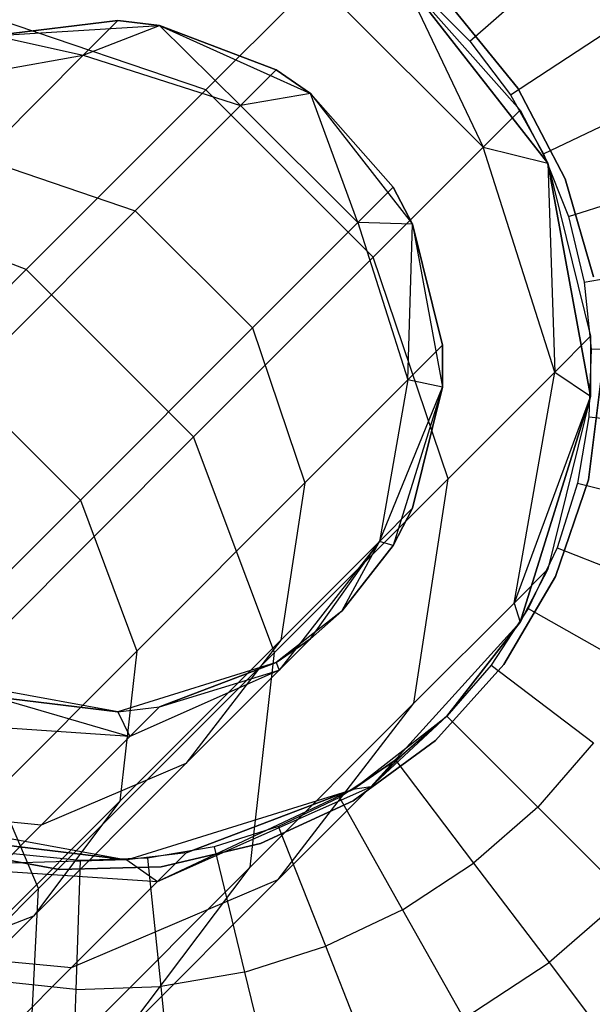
# Model space of a CAD drawing. Extents: x -28.1 to 0, y 0 to 28.1.
# Tile 209 of 215: x -4.501 to -4.273, y 23.425 to 23.817. Entities that reach past the tile are written whole.
import ezdxf

# ---------------------------------------------------------------- set-up
doc = ezdxf.new("R2010")
doc.units = 0
doc.header["$MEASUREMENT"] = 0
doc.layers.get('0').update_dxf_attribs({"color": 13, "linetype": 'CONTINUOUS'})

# ---------------------------------------------------------------- blocks, each defined once
blk = doc.blocks.new('ORTO_VIII_Z_ZAROWKA_OKAPO0')
at = {"color": 0}
for p, q in [((24.08853, 24.06953, 12.27765), (24.12717, 24.10323, 12.27316)), ((24.08853, 24.06953, 12.27765), (24.12717, 24.10323, 12.27316)), ((23.98348, 24.0501, 1.6684), (24.02726, 24.09388, 1.89944)), ((23.98348, 24.0501, 1.6684), (24.02726, 24.09388, 1.89944)), ((24.09388, 24.02726, 1.89944), (24.02726, 24.09388, 1.89944)), ((24.09388, 24.02726, 1.89944), (24.02726, 24.09388, 1.89944)), ((24.11967, 24.02095, 7.64954), (24.06156, 24.09512, 7.64954)), ((24.06156, 24.09512, 2.13773), (24.09388, 24.02726, 1.89944)), ((24.06156, 24.09512, 2.13773), (24.09388, 24.02726, 1.89944)), ((24.06156, 24.09512, 2.13773), (24.10862, 24.042, 2.13773)), ((24.06156, 24.09512, 7.64954), (24.10862, 24.042, 2.13773)), ((24.06156, 24.09512, 2.13773), (24.10862, 24.042, 2.13773)), ((24.06156, 24.09512, 7.64954), (24.10862, 24.042, 2.13773)), ((24.06156, 24.09512, 7.64954), (24.11967, 24.02095, 2.13773)), ((24.06156, 24.09512, 7.64954), (24.11967, 24.02095, 2.13773)), ((24.11967, 24.02095, 7.64954), (24.06156, 24.09512, 7.64954)), ((24.06953, 24.08853, 12.27765), (24.08853, 24.06953, 12.27765)), ((24.06953, 24.08853, 12.27765), (24.08853, 24.06953, 12.27765)), ((23.98348, 24.0501, 1.6684), (23.8954, 24.08, 1.68337)), ((23.98348, 24.0501, 1.6684), (23.8954, 24.08, 1.68337)), ((24.08205, 24.08223, 3.47238), (24.10774, 24.05076, 3.47238)), ((24.10774, 24.05076, 3.43301), (24.08205, 24.08223, 3.43301)), ((24.10774, 24.05076, 3.43301), (24.08205, 24.08223, 3.43301)), ((24.08205, 24.08223, 3.47238), (24.10774, 24.05076, 3.47238)), ((23.94848, 24.0777, 2.13773), (23.89916, 24.07172, 2.13773)), ((23.89916, 24.07172, 7.64954), (23.94848, 24.0777, 2.13773)), ((23.94848, 24.0777, 2.13773), (23.89916, 24.07172, 2.13773)), ((23.89916, 24.07172, 7.64954), (23.94848, 24.0777, 2.13773)), ((23.94848, 24.0777, 2.13773), (23.93468, 24.06391, 1.91472)), ((23.94848, 24.0777, 2.13773), (23.93468, 24.06391, 1.91472)), ((23.965, 24.0757, 2.13773), (23.94848, 24.0777, 2.13773)), ((23.94848, 24.0777, 2.13773), (23.965, 24.0757, 7.64954)), ((23.94848, 24.0777, 2.13773), (23.965, 24.0757, 7.64954)), ((23.965, 24.0757, 2.13773), (23.94848, 24.0777, 2.13773)), ((24.10476, 24.04812, 12.27765), (24.14764, 24.07624, 12.27316)), ((24.10476, 24.04812, 12.27765), (24.14764, 24.07624, 12.27316)), ((23.89916, 24.07172, 7.64954), (23.965, 24.0757, 7.64954)), ((23.89916, 24.07172, 7.64954), (23.965, 24.0757, 7.64954)), ((23.93468, 24.06391, 1.91472), (23.965, 24.0757, 2.13773)), ((23.93468, 24.06391, 1.91472), (23.965, 24.0757, 2.13773)), ((23.965, 24.0757, 7.64954), (24.02514, 24.04863, 7.64954)), ((24.01145, 24.05808, 2.13773), (23.965, 24.0757, 2.13773)), ((23.965, 24.0757, 2.13773), (23.99732, 24.04396, 1.9094)), ((23.965, 24.0757, 2.13773), (23.99732, 24.04396, 1.9094)), ((23.965, 24.0757, 7.64954), (24.01145, 24.05808, 2.13773)), ((23.965, 24.0757, 7.64954), (24.02514, 24.04863, 7.64954)), ((23.965, 24.0757, 2.13773), (23.965, 24.0757, 7.64954)), ((23.965, 24.0757, 2.13773), (23.965, 24.0757, 7.64954)), ((24.01145, 24.05808, 2.13773), (23.965, 24.0757, 2.13773)), ((23.965, 24.0757, 7.64954), (24.01145, 24.05808, 2.13773)), ((23.89916, 24.07172, 2.13773), (23.93468, 24.06391, 1.91472)), ((23.89916, 24.07172, 2.13773), (23.93468, 24.06391, 1.91472)), ((24.08853, 24.06953, 12.27765), (24.10476, 24.04812, 12.27765)), ((24.08853, 24.06953, 12.27765), (24.10476, 24.04812, 12.27765)), ((23.87039, 24.0526, 1.92415), (23.93468, 24.06391, 1.91472)), ((23.87039, 24.0526, 1.92415), (23.93468, 24.06391, 1.91472)), ((23.93468, 24.06391, 1.91472), (23.89371, 24.02294, 1.69849)), ((23.93468, 24.06391, 1.91472), (23.89371, 24.02294, 1.69849)), ((23.93468, 24.06391, 1.91472), (23.99732, 24.04396, 1.9094)), ((23.93468, 24.06391, 1.91472), (23.99732, 24.04396, 1.9094)), ((24.01145, 24.05808, 2.13773), (23.99732, 24.04396, 1.9094)), ((24.01145, 24.05808, 2.13773), (23.99732, 24.04396, 1.9094)), ((24.02514, 24.04863, 2.13773), (24.01145, 24.05808, 2.13773)), ((24.01145, 24.05808, 2.13773), (24.02514, 24.04863, 7.64954)), ((24.01145, 24.05808, 2.13773), (24.02514, 24.04863, 7.64954)), ((24.02514, 24.04863, 2.13773), (24.01145, 24.05808, 2.13773)), ((23.912, 23.97862, 1.45161), (23.98348, 24.0501, 1.6684)), ((23.912, 23.97862, 1.45161), (23.98348, 24.0501, 1.6684)), ((24.0501, 23.98348, 1.6684), (23.98348, 24.0501, 1.6684)), ((24.0501, 23.98348, 1.6684), (23.98348, 24.0501, 1.6684)), ((24.02514, 24.04863, 2.13773), (23.99732, 24.04396, 1.9094)), ((24.02514, 24.04863, 2.13773), (23.99732, 24.04396, 1.9094)), ((24.02514, 24.04863, 7.64954), (24.06581, 23.99671, 7.64954)), ((24.04396, 23.99732, 1.9094), (24.02514, 24.04863, 2.13773)), ((24.05808, 24.01145, 2.13773), (24.02514, 24.04863, 2.13773)), ((24.04396, 23.99732, 1.9094), (24.02514, 24.04863, 2.13773)), ((24.02514, 24.04863, 7.64954), (24.05808, 24.01145, 2.13773)), ((24.02514, 24.04863, 7.64954), (24.06581, 23.99671, 7.64954)), ((24.02514, 24.04863, 2.13773), (24.02514, 24.04863, 7.64954)), ((24.02514, 24.04863, 2.13773), (24.02514, 24.04863, 7.64954)), ((24.05808, 24.01145, 2.13773), (24.02514, 24.04863, 2.13773)), ((24.02514, 24.04863, 7.64954), (24.05808, 24.01145, 2.13773)), ((24.10774, 24.05076, 3.47238), (24.12657, 24.01476, 3.47238)), ((24.12657, 24.01476, 3.43301), (24.10774, 24.05076, 3.43301)), ((24.10774, 24.05076, 3.43301), (24.10774, 24.05076, 3.47238)), ((24.10774, 24.05076, 3.43301), (24.10774, 24.05076, 3.47238)), ((24.12657, 24.01476, 3.43301), (24.10774, 24.05076, 3.43301)), ((24.10774, 24.05076, 3.47238), (24.12657, 24.01476, 3.47238)), ((24.10476, 24.04812, 12.27765), (24.11793, 24.0247, 12.27765)), ((24.10476, 24.04812, 12.27765), (24.11793, 24.0247, 12.27765)), ((24.11793, 24.0247, 12.27765), (24.16423, 24.04672, 12.27316)), ((24.11793, 24.0247, 12.27765), (24.16423, 24.04672, 12.27316)), ((23.95537, 24.00201, 1.68801), (23.99732, 24.04396, 1.9094)), ((23.95537, 24.00201, 1.68801), (23.99732, 24.04396, 1.9094)), ((23.99732, 24.04396, 1.9094), (24.04396, 23.99732, 1.9094)), ((23.99732, 24.04396, 1.9094), (24.04396, 23.99732, 1.9094)), ((24.10862, 24.042, 2.13773), (24.09388, 24.02726, 1.89944)), ((24.10862, 24.042, 2.13773), (24.09388, 24.02726, 1.89944)), ((24.10862, 24.042, 2.13773), (24.11967, 24.02095, 2.13773)), ((24.10862, 24.042, 2.13773), (24.11967, 24.02095, 2.13773)), ((24.0501, 23.98348, 1.6684), (24.09388, 24.02726, 1.89944)), ((24.0501, 23.98348, 1.6684), (24.09388, 24.02726, 1.89944)), ((24.09388, 24.02726, 1.89944), (24.11967, 24.02095, 2.13773)), ((24.12238, 23.93777, 1.90705), (24.09388, 24.02726, 1.89944)), ((24.09388, 24.02726, 1.89944), (24.11967, 24.02095, 2.13773)), ((24.12238, 23.93777, 1.90705), (24.09388, 24.02726, 1.89944)), ((23.89371, 24.02294, 1.69849), (23.95537, 24.00201, 1.68801)), ((23.89371, 24.02294, 1.69849), (23.95537, 24.00201, 1.68801)), ((24.11793, 24.0247, 12.27765), (24.12779, 23.99971, 12.27765)), ((24.11793, 24.0247, 12.27765), (24.12779, 23.99971, 12.27765)), ((24.13665, 23.92827, 7.64954), (24.11967, 24.02095, 7.64954)), ((24.11967, 24.02095, 2.13773), (24.12238, 23.93777, 1.90705)), ((24.11967, 24.02095, 2.13773), (24.12238, 23.93777, 1.90705)), ((24.11967, 24.02095, 2.13773), (24.13665, 23.95205, 2.13773)), ((24.11967, 24.02095, 7.64954), (24.11967, 24.02095, 2.13773)), ((24.11967, 24.02095, 7.64954), (24.11967, 24.02095, 2.13773)), ((24.11967, 24.02095, 7.64954), (24.13665, 23.95205, 2.13773)), ((24.11967, 24.02095, 2.13773), (24.13665, 23.95205, 2.13773)), ((24.11967, 24.02095, 7.64954), (24.13665, 23.95205, 2.13773)), ((24.11967, 24.02095, 7.64954), (24.13665, 23.92827, 2.13773)), ((24.11967, 24.02095, 7.64954), (24.13665, 23.92827, 2.13773)), ((24.13665, 23.92827, 7.64954), (24.11967, 24.02095, 7.64954)), ((24.12657, 24.01476, 3.47238), (24.13778, 23.97571, 3.47238)), ((24.13778, 23.97571, 3.43301), (24.12657, 24.01476, 3.43301)), ((24.12657, 24.01476, 3.43301), (24.12657, 24.01476, 3.47238)), ((24.12657, 24.01476, 3.43301), (24.12657, 24.01476, 3.47238)), ((24.13778, 23.97571, 3.43301), (24.12657, 24.01476, 3.43301)), ((24.12657, 24.01476, 3.47238), (24.13778, 23.97571, 3.47238)), ((24.12779, 23.99971, 12.27765), (24.17666, 24.01522, 12.27316)), ((24.12779, 23.99971, 12.27765), (24.17666, 24.01522, 12.27316)), ((23.912, 23.97862, 1.45161), (23.8262, 24.0108, 1.47351)), ((23.912, 23.97862, 1.45161), (23.8262, 24.0108, 1.47351)), ((24.05808, 24.01145, 2.13773), (24.04396, 23.99732, 1.9094)), ((24.05808, 24.01145, 2.13773), (24.04396, 23.99732, 1.9094)), ((24.06581, 23.99671, 2.13773), (24.05808, 24.01145, 2.13773)), ((24.05808, 24.01145, 2.13773), (24.06581, 23.99671, 7.64954)), ((24.05808, 24.01145, 2.13773), (24.06581, 23.99671, 7.64954)), ((24.06581, 23.99671, 2.13773), (24.05808, 24.01145, 2.13773)), ((23.95537, 24.00201, 1.68801), (23.88688, 23.93352, 1.48028)), ((23.95537, 24.00201, 1.68801), (23.88688, 23.93352, 1.48028)), ((23.95537, 24.00201, 1.68801), (24.00201, 23.95537, 1.68801)), ((23.95537, 24.00201, 1.68801), (24.00201, 23.95537, 1.68801)), ((24.12779, 23.99971, 12.27765), (24.13415, 23.9736, 12.27765)), ((24.12779, 23.99971, 12.27765), (24.13415, 23.9736, 12.27765)), ((24.04396, 23.99732, 1.9094), (24.00201, 23.95537, 1.68801)), ((24.04396, 23.99732, 1.9094), (24.00201, 23.95537, 1.68801)), ((24.06581, 23.99671, 2.13773), (24.04396, 23.99732, 1.9094)), ((24.04396, 23.99732, 1.9094), (24.06391, 23.93468, 1.91472)), ((24.06581, 23.99671, 2.13773), (24.04396, 23.99732, 1.9094)), ((24.04396, 23.99732, 1.9094), (24.06391, 23.93468, 1.91472)), ((24.06391, 23.93468, 1.91472), (24.06581, 23.99671, 2.13773)), ((24.06391, 23.93468, 1.91472), (24.06581, 23.99671, 2.13773)), ((24.06581, 23.99671, 7.64954), (24.0777, 23.93184, 7.64954)), ((24.0777, 23.94848, 2.13773), (24.06581, 23.99671, 2.13773)), ((24.06581, 23.99671, 7.64954), (24.0777, 23.94848, 2.13773)), ((24.06581, 23.99671, 7.64954), (24.0777, 23.93184, 7.64954)), ((24.06581, 23.99671, 2.13773), (24.06581, 23.99671, 7.64954)), ((24.06581, 23.99671, 2.13773), (24.06581, 23.99671, 7.64954)), ((24.0777, 23.94848, 2.13773), (24.06581, 23.99671, 2.13773)), ((24.06581, 23.99671, 7.64954), (24.0777, 23.94848, 2.13773)), ((23.97862, 23.912, 1.45161), (24.0501, 23.98348, 1.6684)), ((23.97862, 23.912, 1.45161), (24.0501, 23.98348, 1.6684)), ((24.08, 23.8954, 1.68337), (24.0501, 23.98348, 1.6684)), ((24.08, 23.8954, 1.68337), (24.0501, 23.98348, 1.6684)), ((24.13415, 23.9736, 12.27765), (24.18468, 23.98232, 12.27316)), ((24.13415, 23.9736, 12.27765), (24.18468, 23.98232, 12.27316)), ((23.81499, 23.88161, 1.25568), (23.912, 23.97862, 1.45161)), ((23.81499, 23.88161, 1.25568), (23.912, 23.97862, 1.45161)), ((23.97862, 23.912, 1.45161), (23.912, 23.97862, 1.45161)), ((23.97862, 23.912, 1.45161), (23.912, 23.97862, 1.45161)), ((24.13415, 23.9736, 12.27765), (24.1369, 23.94688, 12.27765)), ((24.13415, 23.9736, 12.27765), (24.1369, 23.94688, 12.27765)), ((23.93352, 23.88688, 1.48028), (24.00201, 23.95537, 1.68801)), ((23.93352, 23.88688, 1.48028), (24.00201, 23.95537, 1.68801)), ((24.00201, 23.95537, 1.68801), (24.02294, 23.89371, 1.69849)), ((24.00201, 23.95537, 1.68801), (24.02294, 23.89371, 1.69849)), ((24.13665, 23.95205, 2.13773), (24.12238, 23.93777, 1.90705)), ((24.13665, 23.95205, 2.13773), (24.12238, 23.93777, 1.90705)), ((24.13665, 23.95205, 2.13773), (24.13665, 23.92827, 2.13773)), ((24.13665, 23.95205, 2.13773), (24.13665, 23.92827, 2.13773)), ((24.0777, 23.94848, 2.13773), (24.06391, 23.93468, 1.91472)), ((24.0777, 23.94848, 2.13773), (24.06391, 23.93468, 1.91472)), ((24.0777, 23.93184, 2.13773), (24.0777, 23.94848, 2.13773)), ((24.0777, 23.94848, 2.13773), (24.0777, 23.93184, 7.64954)), ((24.0777, 23.94848, 2.13773), (24.0777, 23.93184, 7.64954)), ((24.0777, 23.93184, 2.13773), (24.0777, 23.94848, 2.13773)), ((24.1369, 23.94688, 12.27765), (24.13598, 23.92003, 12.27765)), ((24.1369, 23.94688, 12.27765), (24.13598, 23.92003, 12.27765)), ((24.1369, 23.94688, 12.27765), (24.18814, 23.94863, 12.27316)), ((24.1369, 23.94688, 12.27765), (24.18814, 23.94863, 12.27316)), ((24.08, 23.8954, 1.68337), (24.12238, 23.93777, 1.90705)), ((24.08, 23.8954, 1.68337), (24.12238, 23.93777, 1.90705)), ((24.10623, 23.84593, 1.92051), (24.12238, 23.93777, 1.90705)), ((24.10623, 23.84593, 1.92051), (24.12238, 23.93777, 1.90705)), ((24.12238, 23.93777, 1.90705), (24.13665, 23.92827, 2.13773)), ((24.12238, 23.93777, 1.90705), (24.13665, 23.92827, 2.13773)), ((24.14088, 23.9352, 3.47238), (24.13578, 23.89489, 3.47238)), ((24.13578, 23.89489, 3.43301), (24.14088, 23.9352, 3.43301)), ((24.13578, 23.89489, 3.43301), (24.14088, 23.9352, 3.43301)), ((24.14088, 23.9352, 3.47238), (24.13578, 23.89489, 3.47238)), ((23.88688, 23.93352, 1.48028), (23.93352, 23.88688, 1.48028)), ((23.88688, 23.93352, 1.48028), (23.93352, 23.88688, 1.48028)), ((24.06391, 23.93468, 1.91472), (24.02294, 23.89371, 1.69849)), ((24.06391, 23.93468, 1.91472), (24.02294, 23.89371, 1.69849)), ((24.06391, 23.93468, 1.91472), (24.0526, 23.87039, 1.92415)), ((24.06391, 23.93468, 1.91472), (24.0526, 23.87039, 1.92415)), ((24.0526, 23.87039, 1.92415), (24.0777, 23.93184, 2.13773)), ((24.0526, 23.87039, 1.92415), (24.0777, 23.93184, 2.13773)), ((24.0777, 23.93184, 7.64954), (24.05808, 23.86887, 7.64954)), ((24.0777, 23.93184, 7.64954), (24.05808, 23.86887, 7.64954)), ((24.0777, 23.93184, 2.13773), (24.06391, 23.93468, 1.91472)), ((24.0777, 23.93184, 2.13773), (24.06391, 23.93468, 1.91472)), ((24.06581, 23.88361, 2.13773), (24.0777, 23.93184, 2.13773)), ((24.0777, 23.93184, 7.64954), (24.06581, 23.88361, 2.13773)), ((24.06581, 23.88361, 2.13773), (24.0777, 23.93184, 2.13773)), ((24.0777, 23.93184, 7.64954), (24.06581, 23.88361, 2.13773)), ((24.0777, 23.93184, 2.13773), (24.0777, 23.93184, 7.64954)), ((24.0777, 23.93184, 2.13773), (24.0777, 23.93184, 7.64954)), ((24.13665, 23.92827, 2.13773), (24.10623, 23.84593, 1.92051)), ((24.13665, 23.92827, 2.13773), (24.10623, 23.84593, 1.92051)), ((24.10862, 23.83832, 7.64954), (24.13665, 23.92827, 7.64954)), ((24.13665, 23.92827, 7.64954), (24.10862, 23.83832, 2.13773)), ((24.13665, 23.92827, 7.64954), (24.10862, 23.83832, 2.13773)), ((24.10862, 23.83832, 7.64954), (24.13665, 23.92827, 7.64954)), ((24.13665, 23.92827, 2.13773), (24.11967, 23.85937, 2.13773)), ((24.13665, 23.92827, 7.64954), (24.11967, 23.85937, 2.13773)), ((24.13665, 23.92827, 2.13773), (24.11967, 23.85937, 2.13773)), ((24.13665, 23.92827, 7.64954), (24.11967, 23.85937, 2.13773)), ((24.13665, 23.92827, 7.64954), (24.13665, 23.92827, 2.13773)), ((24.13665, 23.92827, 7.64954), (24.13665, 23.92827, 2.13773)), ((24.13598, 23.92003, 12.27765), (24.13141, 23.89355, 12.27765)), ((24.13598, 23.92003, 12.27765), (24.13141, 23.89355, 12.27765)), ((24.13598, 23.92003, 12.27765), (24.18698, 23.91479, 12.27316)), ((24.13598, 23.92003, 12.27765), (24.18698, 23.91479, 12.27316)), ((23.88161, 23.81499, 1.25568), (23.97862, 23.912, 1.45161)), ((23.88161, 23.81499, 1.25568), (23.97862, 23.912, 1.45161)), ((24.0108, 23.8262, 1.47351), (23.97862, 23.912, 1.45161)), ((24.0108, 23.8262, 1.47351), (23.97862, 23.912, 1.45161)), ((24.02294, 23.89371, 1.69849), (23.95604, 23.82682, 1.49561)), ((24.02294, 23.89371, 1.69849), (23.95604, 23.82682, 1.49561)), ((24.0108, 23.8262, 1.47351), (24.08, 23.8954, 1.68337)), ((24.0108, 23.8262, 1.47351), (24.08, 23.8954, 1.68337)), ((24.02294, 23.89371, 1.69849), (24.01336, 23.83116, 1.71706)), ((24.02294, 23.89371, 1.69849), (24.01336, 23.83116, 1.71706)), ((24.06632, 23.80602, 1.70989), (24.08, 23.8954, 1.68337)), ((24.06632, 23.80602, 1.70989), (24.08, 23.8954, 1.68337)), ((24.13578, 23.89489, 3.47238), (24.12266, 23.85644, 3.47238)), ((24.12266, 23.85644, 3.43301), (24.13578, 23.89489, 3.43301)), ((24.12266, 23.85644, 3.43301), (24.13578, 23.89489, 3.43301)), ((24.13578, 23.89489, 3.47238), (24.12266, 23.85644, 3.47238)), ((24.13141, 23.89355, 12.27765), (24.12329, 23.86794, 12.27765)), ((24.13141, 23.89355, 12.27765), (24.12329, 23.86794, 12.27765)), ((24.13141, 23.89355, 12.27765), (24.18123, 23.88141, 12.27316)), ((24.13141, 23.89355, 12.27765), (24.18123, 23.88141, 12.27316)), ((24.13578, 23.89489, 3.43301), (24.13578, 23.89489, 3.47238)), ((24.13578, 23.89489, 3.43301), (24.13578, 23.89489, 3.47238)), ((23.93352, 23.88688, 1.48028), (23.84056, 23.79392, 1.29253)), ((23.93352, 23.88688, 1.48028), (23.84056, 23.79392, 1.29253)), ((23.93352, 23.88688, 1.48028), (23.95604, 23.82682, 1.49561)), ((23.93352, 23.88688, 1.48028), (23.95604, 23.82682, 1.49561)), ((24.06581, 23.88361, 2.13773), (24.0526, 23.87039, 1.92415)), ((24.06581, 23.88361, 2.13773), (24.0526, 23.87039, 1.92415)), ((24.05808, 23.86887, 2.13773), (24.06581, 23.88361, 2.13773)), ((24.06581, 23.88361, 2.13773), (24.05808, 23.86887, 7.64954)), ((24.06581, 23.88361, 2.13773), (24.05808, 23.86887, 7.64954)), ((24.05808, 23.86887, 2.13773), (24.06581, 23.88361, 2.13773)), ((24.0526, 23.87039, 1.92415), (24.01263, 23.81918, 1.93552)), ((24.0526, 23.87039, 1.92415), (24.01263, 23.81918, 1.93552)), ((24.0526, 23.87039, 1.92415), (24.01336, 23.83116, 1.71706)), ((24.0526, 23.87039, 1.92415), (24.01336, 23.83116, 1.71706)), ((24.02514, 23.83169, 2.13773), (24.0526, 23.87039, 1.92415)), ((24.02514, 23.83169, 2.13773), (24.0526, 23.87039, 1.92415)), ((24.0376, 23.84272, 2.13773), (24.0526, 23.87039, 1.92415)), ((24.0376, 23.84272, 2.13773), (24.0526, 23.87039, 1.92415)), ((24.05808, 23.86887, 7.64954), (24.0376, 23.84272, 7.64954)), ((24.0376, 23.84272, 2.13773), (24.05808, 23.86887, 2.13773)), ((24.0376, 23.84272, 2.13773), (24.05808, 23.86887, 2.13773)), ((24.05808, 23.86887, 7.64954), (24.0376, 23.84272, 7.64954)), ((24.05808, 23.86887, 2.13773), (24.0526, 23.87039, 1.92415)), ((24.05808, 23.86887, 2.13773), (24.0526, 23.87039, 1.92415)), ((24.05808, 23.86887, 2.13773), (24.05808, 23.86887, 7.64954)), ((24.05808, 23.86887, 2.13773), (24.05808, 23.86887, 7.64954)), ((24.12329, 23.86794, 12.27765), (24.11175, 23.84368, 12.27765)), ((24.12329, 23.86794, 12.27765), (24.11175, 23.84368, 12.27765)), ((24.12329, 23.86794, 12.27765), (24.17098, 23.84913, 12.27316)), ((24.12329, 23.86794, 12.27765), (24.17098, 23.84913, 12.27316)), ((24.11967, 23.85937, 2.13773), (24.10623, 23.84593, 1.92051)), ((24.11967, 23.85937, 2.13773), (24.10623, 23.84593, 1.92051)), ((24.11967, 23.85937, 2.13773), (24.10862, 23.83832, 2.13773)), ((24.11967, 23.85937, 2.13773), (24.10862, 23.83832, 2.13773)), ((24.12266, 23.85644, 3.47238), (24.10207, 23.82142, 3.47238)), ((24.10207, 23.82142, 3.43301), (24.12266, 23.85644, 3.43301)), ((24.10207, 23.82142, 3.43301), (24.12266, 23.85644, 3.43301)), ((24.12266, 23.85644, 3.47238), (24.10207, 23.82142, 3.47238)), ((24.12266, 23.85644, 3.43301), (24.12266, 23.85644, 3.47238)), ((24.12266, 23.85644, 3.43301), (24.12266, 23.85644, 3.47238)), ((24.06632, 23.80602, 1.70989), (24.10623, 23.84593, 1.92051)), ((24.06632, 23.80602, 1.70989), (24.10623, 23.84593, 1.92051)), ((24.10623, 23.84593, 1.92051), (24.10862, 23.83832, 2.13773)), ((24.10623, 23.84593, 1.92051), (24.10862, 23.83832, 2.13773)), ((24.0376, 23.84272, 7.64954), (24.01145, 23.82224, 7.64954)), ((24.0376, 23.84272, 2.13773), (24.01145, 23.82224, 7.64954)), ((24.0376, 23.84272, 7.64954), (24.01145, 23.82224, 7.64954)), ((24.0376, 23.84272, 2.13773), (24.01145, 23.82224, 7.64954)), ((24.02514, 23.83169, 2.13773), (24.0376, 23.84272, 2.13773)), ((24.02514, 23.83169, 2.13773), (24.0376, 23.84272, 2.13773)), ((24.0376, 23.84272, 2.13773), (24.0376, 23.84272, 7.64954)), ((24.0376, 23.84272, 2.13773), (24.0376, 23.84272, 7.64954)), ((24.11175, 23.84368, 12.27765), (24.09701, 23.82121, 12.27765)), ((24.11175, 23.84368, 12.27765), (24.09701, 23.82121, 12.27765)), ((24.11175, 23.84368, 12.27765), (24.15644, 23.81855, 12.27316)), ((24.11175, 23.84368, 12.27765), (24.15644, 23.81855, 12.27316)), ((24.10862, 23.83832, 2.13773), (24.04913, 23.77277, 1.93675)), ((24.10862, 23.83832, 2.13773), (24.04913, 23.77277, 1.93675)), ((24.07935, 23.80096, 7.64954), (24.10862, 23.83832, 7.64954)), ((24.10862, 23.83832, 2.13773), (24.07935, 23.80096, 2.13773)), ((24.07935, 23.80096, 7.64954), (24.10862, 23.83832, 7.64954)), ((24.10862, 23.83832, 2.13773), (24.07935, 23.80096, 2.13773)), ((24.10862, 23.83832, 7.64954), (24.10862, 23.83832, 2.13773)), ((24.10862, 23.83832, 7.64954), (24.10862, 23.83832, 2.13773)), ((24.01336, 23.83116, 1.71706), (23.94929, 23.76709, 1.52275)), ((24.01336, 23.83116, 1.71706), (23.94929, 23.76709, 1.52275)), ((24.01336, 23.83116, 1.71706), (23.97548, 23.78203, 1.73945)), ((24.01336, 23.83116, 1.71706), (23.97548, 23.78203, 1.73945)), ((24.01145, 23.82224, 2.13773), (24.02514, 23.83169, 2.13773)), ((24.02514, 23.83169, 2.13773), (24.01145, 23.82224, 7.64954)), ((24.02514, 23.83169, 2.13773), (24.01145, 23.82224, 7.64954)), ((24.01145, 23.82224, 2.13773), (24.02514, 23.83169, 2.13773)), ((24.01263, 23.81918, 1.93552), (24.02514, 23.83169, 2.13773)), ((24.01263, 23.81918, 1.93552), (24.02514, 23.83169, 2.13773)), ((23.86525, 23.73602, 1.31223), (23.95604, 23.82682, 1.49561)), ((23.86525, 23.73602, 1.31223), (23.95604, 23.82682, 1.49561)), ((23.91688, 23.73228, 1.28382), (24.0108, 23.8262, 1.47351)), ((23.91688, 23.73228, 1.28382), (24.0108, 23.8262, 1.47351)), ((23.95604, 23.82682, 1.49561), (23.94929, 23.76709, 1.52275)), ((23.95604, 23.82682, 1.49561), (23.94929, 23.76709, 1.52275)), ((24.00116, 23.74087, 1.51228), (24.0108, 23.8262, 1.47351)), ((24.00116, 23.74087, 1.51228), (24.0108, 23.8262, 1.47351)), ((24.01145, 23.82224, 7.64954), (23.94848, 23.80262, 7.64954)), ((24.01145, 23.82224, 7.64954), (23.94848, 23.80262, 7.64954)), ((23.965, 23.80462, 2.13773), (24.01145, 23.82224, 2.13773)), ((24.01145, 23.82224, 7.64954), (23.965, 23.80462, 2.13773)), ((24.01145, 23.82224, 7.64954), (23.965, 23.80462, 2.13773)), ((23.965, 23.80462, 2.13773), (24.01145, 23.82224, 2.13773)), ((24.01145, 23.82224, 2.13773), (24.01263, 23.81918, 1.93552)), ((24.01145, 23.82224, 2.13773), (24.01263, 23.81918, 1.93552)), ((24.01145, 23.82224, 7.64954), (24.01145, 23.82224, 2.13773)), ((24.01145, 23.82224, 7.64954), (24.01145, 23.82224, 2.13773)), ((24.10207, 23.82142, 3.47238), (24.07486, 23.79126, 3.47238)), ((24.07486, 23.79126, 3.43301), (24.10207, 23.82142, 3.43301)), ((24.07486, 23.79126, 3.43301), (24.10207, 23.82142, 3.43301)), ((24.10207, 23.82142, 3.47238), (24.07486, 23.79126, 3.47238)), ((24.10207, 23.82142, 3.43301), (24.10207, 23.82142, 3.47238)), ((24.10207, 23.82142, 3.43301), (24.10207, 23.82142, 3.47238)), ((24.01263, 23.81918, 1.93552), (23.95315, 23.79277, 1.94623)), ((24.01263, 23.81918, 1.93552), (23.95315, 23.79277, 1.94623)), ((23.965, 23.80462, 2.13773), (24.01263, 23.81918, 1.93552)), ((23.965, 23.80462, 2.13773), (24.01263, 23.81918, 1.93552)), ((24.01263, 23.81918, 1.93552), (23.97548, 23.78203, 1.73945)), ((24.01263, 23.81918, 1.93552), (23.97548, 23.78203, 1.73945)), ((24.09701, 23.82121, 12.27765), (24.07935, 23.80096, 12.27765)), ((24.09701, 23.82121, 12.27765), (24.07935, 23.80096, 12.27765)), ((24.09701, 23.82121, 12.27765), (24.13787, 23.79023, 12.27316)), ((24.09701, 23.82121, 12.27765), (24.13787, 23.79023, 12.27316)), ((23.91688, 23.73228, 1.28382), (23.88161, 23.81499, 1.25568)), ((23.91688, 23.73228, 1.28382), (23.88161, 23.81499, 1.25568)), ((23.94848, 23.80262, 7.64954), (23.88361, 23.8145, 7.64954)), ((23.94848, 23.80262, 7.64954), (23.88361, 23.8145, 7.64954)), ((23.89916, 23.8086, 2.13773), (23.95315, 23.79277, 1.94623)), ((23.89916, 23.8086, 2.13773), (23.94848, 23.80262, 2.13773)), ((23.89916, 23.8086, 2.13773), (23.95315, 23.79277, 1.94623)), ((23.94848, 23.80262, 7.64954), (23.89916, 23.8086, 2.13773)), ((23.94848, 23.80262, 7.64954), (23.89916, 23.8086, 2.13773)), ((23.89916, 23.8086, 2.13773), (23.94848, 23.80262, 2.13773)), ((24.00116, 23.74087, 1.51228), (24.06632, 23.80602, 1.70989)), ((24.00116, 23.74087, 1.51228), (24.06632, 23.80602, 1.70989)), ((24.01221, 23.73585, 1.74188), (24.06632, 23.80602, 1.70989)), ((24.01221, 23.73585, 1.74188), (24.06632, 23.80602, 1.70989)), ((23.94848, 23.80262, 2.13773), (23.965, 23.80462, 2.13773)), ((23.94848, 23.80262, 7.64954), (23.965, 23.80462, 2.13773)), ((23.94848, 23.80262, 2.13773), (23.965, 23.80462, 2.13773)), ((23.94848, 23.80262, 7.64954), (23.965, 23.80462, 2.13773)), ((23.94848, 23.80262, 2.13773), (23.95315, 23.79277, 1.94623)), ((23.94848, 23.80262, 2.13773), (23.95315, 23.79277, 1.94623)), ((23.94848, 23.80262, 7.64954), (23.94848, 23.80262, 2.13773)), ((23.94848, 23.80262, 7.64954), (23.94848, 23.80262, 2.13773)), ((23.965, 23.80462, 2.13773), (23.95315, 23.79277, 1.94623)), ((23.965, 23.80462, 2.13773), (23.95315, 23.79277, 1.94623)), ((24.042, 23.7717, 7.64954), (24.07935, 23.80096, 7.64954)), ((24.042, 23.7717, 7.64954), (24.07935, 23.80096, 7.64954)), ((24.07935, 23.80096, 2.13773), (24.04913, 23.77277, 1.93675)), ((24.07935, 23.80096, 2.13773), (24.04913, 23.77277, 1.93675)), ((24.07935, 23.80096, 12.27765), (24.0591, 23.78331, 12.27765)), ((24.07935, 23.80096, 12.27765), (24.0591, 23.78331, 12.27765)), ((24.07935, 23.80096, 2.13773), (24.06156, 23.7852, 2.13773)), ((24.07935, 23.80096, 7.64954), (24.06156, 23.7852, 2.13773)), ((24.07935, 23.80096, 2.13773), (24.06156, 23.7852, 2.13773)), ((24.07935, 23.80096, 7.64954), (24.06156, 23.7852, 2.13773)), ((24.07935, 23.80096, 7.64954), (24.07935, 23.80096, 2.13773)), ((24.07935, 23.80096, 7.64954), (24.07935, 23.80096, 2.13773)), ((24.07935, 23.80096, 12.27765), (24.11561, 23.76471, 12.27316)), ((24.07935, 23.80096, 12.27765), (24.11561, 23.76471, 12.27316)), ((23.95315, 23.79277, 1.94623), (23.88779, 23.79723, 1.95382)), ((23.95315, 23.79277, 1.94623), (23.88779, 23.79723, 1.95382)), ((23.95315, 23.79277, 1.94623), (23.91797, 23.75759, 1.76054)), ((23.95315, 23.79277, 1.94623), (23.91797, 23.75759, 1.76054)), ((24.07486, 23.79126, 3.47238), (24.04213, 23.76719, 3.47238)), ((24.04213, 23.76719, 3.43301), (24.07486, 23.79126, 3.43301)), ((24.04213, 23.76719, 3.43301), (24.07486, 23.79126, 3.43301)), ((24.07486, 23.79126, 3.47238), (24.04213, 23.76719, 3.47238)), ((24.07486, 23.79126, 3.43301), (24.07486, 23.79126, 3.47238)), ((24.07486, 23.79126, 3.43301), (24.07486, 23.79126, 3.47238)), ((24.13787, 23.79023, 12.27316), (24.11561, 23.76471, 12.27316)), ((24.13787, 23.79023, 12.27316), (24.11561, 23.76471, 12.27316)), ((24.0591, 23.78331, 12.27765), (24.03664, 23.76857, 12.27765)), ((24.0591, 23.78331, 12.27765), (24.03664, 23.76857, 12.27765)), ((24.06156, 23.7852, 2.13773), (24.042, 23.7717, 2.13773)), ((24.042, 23.7717, 7.64954), (24.06156, 23.7852, 2.13773)), ((24.042, 23.7717, 7.64954), (24.06156, 23.7852, 2.13773)), ((24.06156, 23.7852, 2.13773), (24.042, 23.7717, 2.13773)), ((24.04913, 23.77277, 1.93675), (24.06156, 23.7852, 2.13773)), ((24.04913, 23.77277, 1.93675), (24.06156, 23.7852, 2.13773)), ((24.0591, 23.78331, 12.27765), (24.09009, 23.74245, 12.27316)), ((24.0591, 23.78331, 12.27765), (24.09009, 23.74245, 12.27316)), ((23.97548, 23.78203, 1.73945), (23.91482, 23.72137, 1.55548)), ((23.97548, 23.78203, 1.73945), (23.91482, 23.72137, 1.55548)), ((23.97548, 23.78203, 1.73945), (23.91797, 23.75759, 1.76054)), ((23.97548, 23.78203, 1.73945), (23.91797, 23.75759, 1.76054)), ((23.95205, 23.74367, 7.64954), (24.042, 23.7717, 7.64954)), ((23.95205, 23.74367, 2.13773), (24.042, 23.7717, 7.64954)), ((23.95205, 23.74367, 7.64954), (24.042, 23.7717, 7.64954)), ((23.95205, 23.74367, 2.13773), (24.042, 23.7717, 7.64954)), ((23.96416, 23.73505, 1.95205), (24.04913, 23.77277, 1.93675)), ((23.96416, 23.73505, 1.95205), (24.04913, 23.77277, 1.93675)), ((23.96416, 23.73505, 1.95205), (24.042, 23.7717, 2.13773)), ((23.96416, 23.73505, 1.95205), (24.042, 23.7717, 2.13773)), ((24.042, 23.7717, 2.13773), (23.97564, 23.74653, 2.13773)), ((23.97564, 23.74653, 2.13773), (24.042, 23.7717, 7.64954)), ((23.97564, 23.74653, 2.13773), (24.042, 23.7717, 7.64954)), ((24.042, 23.7717, 2.13773), (23.97564, 23.74653, 2.13773)), ((24.01221, 23.73585, 1.74188), (24.04913, 23.77277, 1.93675)), ((24.01221, 23.73585, 1.74188), (24.04913, 23.77277, 1.93675)), ((24.04913, 23.77277, 1.93675), (24.042, 23.7717, 2.13773)), ((24.04913, 23.77277, 1.93675), (24.042, 23.7717, 2.13773)), ((24.042, 23.7717, 7.64954), (24.042, 23.7717, 2.13773)), ((24.042, 23.7717, 7.64954), (24.042, 23.7717, 2.13773)), ((23.94929, 23.76709, 1.52275), (23.86234, 23.68013, 1.34712)), ((23.94929, 23.76709, 1.52275), (23.86234, 23.68013, 1.34712)), ((23.94929, 23.76709, 1.52275), (23.91482, 23.72137, 1.55548)), ((23.94929, 23.76709, 1.52275), (23.91482, 23.72137, 1.55548)), ((24.04213, 23.76719, 3.47238), (24.00522, 23.7502, 3.47238)), ((24.00522, 23.7502, 3.43301), (24.04213, 23.76719, 3.43301)), ((24.00522, 23.7502, 3.43301), (24.04213, 23.76719, 3.43301)), ((24.04213, 23.76719, 3.47238), (24.00522, 23.7502, 3.47238)), ((24.03664, 23.76857, 12.27765), (24.01237, 23.75703, 12.27765)), ((24.03664, 23.76857, 12.27765), (24.01237, 23.75703, 12.27765)), ((24.03664, 23.76857, 12.27765), (24.06177, 23.72388, 12.27316)), ((24.03664, 23.76857, 12.27765), (24.06177, 23.72388, 12.27316)), ((24.04213, 23.76719, 3.43301), (24.04213, 23.76719, 3.47238)), ((24.04213, 23.76719, 3.43301), (24.04213, 23.76719, 3.47238)), ((23.91797, 23.75759, 1.76054), (23.854, 23.76344, 1.7755)), ((23.91797, 23.75759, 1.76054), (23.854, 23.76344, 1.7755)), ((24.11561, 23.76471, 12.27316), (24.09009, 23.74245, 12.27316)), ((24.11561, 23.76471, 12.27316), (24.09009, 23.74245, 12.27316)), ((24.11561, 23.76471, 12.27316), (24.15076, 23.72955, 12.25984)), ((24.11561, 23.76471, 12.27316), (24.15076, 23.72955, 12.25984)), ((23.85937, 23.76065, 7.64954), (23.95205, 23.74367, 7.64954)), ((23.85937, 23.76065, 2.13773), (23.95205, 23.74367, 7.64954)), ((23.85937, 23.76065, 7.64954), (23.95205, 23.74367, 7.64954)), ((23.85937, 23.76065, 2.13773), (23.95205, 23.74367, 7.64954)), ((23.91797, 23.75759, 1.76054), (23.86052, 23.70015, 1.58632)), ((23.91797, 23.75759, 1.76054), (23.86052, 23.70015, 1.58632)), ((24.01237, 23.75703, 12.27765), (23.98677, 23.74891, 12.27765)), ((24.01237, 23.75703, 12.27765), (23.98677, 23.74891, 12.27765)), ((24.03118, 23.70933, 12.27316), (24.01237, 23.75703, 12.27765)), ((24.03118, 23.70933, 12.27316), (24.01237, 23.75703, 12.27765)), ((23.95205, 23.74367, 2.13773), (23.8816, 23.75222, 2.13773)), ((23.8816, 23.75222, 2.13773), (23.95205, 23.74367, 7.64954)), ((23.8816, 23.75222, 2.13773), (23.95205, 23.74367, 7.64954)), ((23.95205, 23.74367, 2.13773), (23.8816, 23.75222, 2.13773)), ((23.92504, 23.73994, 3.47238), (23.88504, 23.74709, 3.47238)), ((23.88504, 23.74709, 3.43301), (23.92504, 23.73994, 3.43301)), ((23.88504, 23.74709, 3.43301), (23.92504, 23.73994, 3.43301)), ((23.92504, 23.73994, 3.47238), (23.88504, 23.74709, 3.47238)), ((23.98677, 23.74891, 12.27765), (23.96029, 23.74434, 12.27765)), ((23.98677, 23.74891, 12.27765), (23.96029, 23.74434, 12.27765)), ((24.00522, 23.7502, 3.47238), (23.96565, 23.741, 3.47238)), ((23.96565, 23.741, 3.43301), (24.00522, 23.7502, 3.43301)), ((23.96565, 23.741, 3.43301), (24.00522, 23.7502, 3.43301)), ((24.00522, 23.7502, 3.47238), (23.96565, 23.741, 3.47238)), ((23.98677, 23.74891, 12.27765), (23.99891, 23.69909, 12.27316)), ((23.98677, 23.74891, 12.27765), (23.99891, 23.69909, 12.27316)), ((24.00522, 23.7502, 3.43301), (24.00522, 23.7502, 3.47238)), ((24.00522, 23.7502, 3.43301), (24.00522, 23.7502, 3.47238)), ((23.95205, 23.74367, 2.13773), (23.87078, 23.74141, 1.9629)), ((23.95205, 23.74367, 2.13773), (23.87078, 23.74141, 1.9629)), ((23.93344, 23.74342, 12.27765), (23.90671, 23.74617, 12.27765)), ((23.93344, 23.74342, 12.27765), (23.90671, 23.74617, 12.27765)), ((23.93344, 23.74342, 12.27765), (23.93169, 23.69218, 12.27316)), ((23.93344, 23.74342, 12.27765), (23.93169, 23.69218, 12.27316)), ((23.96029, 23.74434, 12.27765), (23.93344, 23.74342, 12.27765)), ((23.96029, 23.74434, 12.27765), (23.93344, 23.74342, 12.27765)), ((23.97564, 23.74653, 2.13773), (23.95205, 23.74367, 2.13773)), ((23.97564, 23.74653, 2.13773), (23.95205, 23.74367, 2.13773)), ((23.95205, 23.74367, 2.13773), (23.96416, 23.73505, 1.95205)), ((23.95205, 23.74367, 2.13773), (23.96416, 23.73505, 1.95205)), ((23.95205, 23.74367, 7.64954), (23.95205, 23.74367, 2.13773)), ((23.95205, 23.74367, 7.64954), (23.95205, 23.74367, 2.13773)), ((23.96029, 23.74434, 12.27765), (23.96553, 23.69334, 12.27316)), ((23.96029, 23.74434, 12.27765), (23.96553, 23.69334, 12.27316)), ((23.96416, 23.73505, 1.95205), (23.97564, 23.74653, 2.13773)), ((23.96416, 23.73505, 1.95205), (23.97564, 23.74653, 2.13773)), ((23.87078, 23.74141, 1.9629), (23.96416, 23.73505, 1.95205)), ((23.87078, 23.74141, 1.9629), (23.96416, 23.73505, 1.95205)), ((23.91273, 23.65243, 1.33366), (24.00116, 23.74087, 1.51228)), ((23.91273, 23.65243, 1.33366), (24.00116, 23.74087, 1.51228)), ((23.96565, 23.741, 3.47238), (23.92504, 23.73994, 3.47238)), ((23.92504, 23.73994, 3.43301), (23.96565, 23.741, 3.43301)), ((23.92504, 23.73994, 3.43301), (23.96565, 23.741, 3.43301)), ((23.96565, 23.741, 3.47238), (23.92504, 23.73994, 3.47238)), ((23.92504, 23.73994, 3.43301), (23.92504, 23.73994, 3.47238)), ((23.92504, 23.73994, 3.43301), (23.92504, 23.73994, 3.47238)), ((23.95192, 23.67556, 1.55904), (24.00116, 23.74087, 1.51228)), ((23.95192, 23.67556, 1.55904), (24.00116, 23.74087, 1.51228)), ((23.96565, 23.741, 3.43301), (23.96565, 23.741, 3.47238)), ((23.96565, 23.741, 3.43301), (23.96565, 23.741, 3.47238)), ((24.06177, 23.72388, 12.27316), (24.09009, 23.74245, 12.27316)), ((24.06177, 23.72388, 12.27316), (24.09009, 23.74245, 12.27316)), ((24.09009, 23.74245, 12.27316), (24.12013, 23.70284, 12.25984)), ((24.09009, 23.74245, 12.27316), (24.12013, 23.70284, 12.25984)), ((23.93004, 23.70093, 1.77202), (24.01221, 23.73585, 1.74188)), ((23.93004, 23.70093, 1.77202), (24.01221, 23.73585, 1.74188)), ((23.93004, 23.70093, 1.77202), (23.96416, 23.73505, 1.95205)), ((23.93004, 23.70093, 1.77202), (23.96416, 23.73505, 1.95205)), ((23.95192, 23.67556, 1.55904), (24.01221, 23.73585, 1.74188)), ((23.95192, 23.67556, 1.55904), (24.01221, 23.73585, 1.74188)), ((23.8011, 23.6165, 1.12008), (23.91688, 23.73228, 1.28382)), ((23.8011, 23.6165, 1.12008), (23.91688, 23.73228, 1.28382)), ((23.91273, 23.65243, 1.33366), (23.91688, 23.73228, 1.28382)), ((23.91273, 23.65243, 1.33366), (23.91688, 23.73228, 1.28382)), ((24.15076, 23.72955, 12.25984), (24.12013, 23.70284, 12.25984)), ((24.15076, 23.72955, 12.25984), (24.12013, 23.70284, 12.25984)), ((24.06177, 23.72388, 12.27316), (24.03118, 23.70933, 12.27316)), ((24.06177, 23.72388, 12.27316), (24.03118, 23.70933, 12.27316)), ((24.06177, 23.72388, 12.27316), (24.08613, 23.68054, 12.25984)), ((24.06177, 23.72388, 12.27316), (24.08613, 23.68054, 12.25984)), ((23.91482, 23.72137, 1.55548), (23.8325, 23.63905, 1.38921)), ((23.91482, 23.72137, 1.55548), (23.8325, 23.63905, 1.38921)), ((23.91482, 23.72137, 1.55548), (23.86052, 23.70015, 1.58632)), ((23.91482, 23.72137, 1.55548), (23.86052, 23.70015, 1.58632)), ((23.83866, 23.70929, 1.79338), (23.93004, 23.70093, 1.77202)), ((23.83866, 23.70929, 1.79338), (23.93004, 23.70093, 1.77202)), ((23.99891, 23.69909, 12.27316), (24.03118, 23.70933, 12.27316)), ((23.99891, 23.69909, 12.27316), (24.03118, 23.70933, 12.27316)), ((24.04942, 23.66308, 12.25984), (24.03118, 23.70933, 12.27316)), ((24.04942, 23.66308, 12.25984), (24.03118, 23.70933, 12.27316)), ((23.87435, 23.64524, 1.60309), (23.93004, 23.70093, 1.77202)), ((23.87435, 23.64524, 1.60309), (23.93004, 23.70093, 1.77202)), ((24.08613, 23.68054, 12.25984), (24.12013, 23.70284, 12.25984)), ((24.08613, 23.68054, 12.25984), (24.12013, 23.70284, 12.25984)), ((24.12013, 23.70284, 12.25984), (24.14831, 23.66567, 12.23809)), ((24.12013, 23.70284, 12.25984), (24.14831, 23.66567, 12.23809)), ((23.99891, 23.69909, 12.27316), (23.96553, 23.69334, 12.27316)), ((23.99891, 23.69909, 12.27316), (23.96553, 23.69334, 12.27316)), ((23.99891, 23.69909, 12.27316), (24.01068, 23.65079, 12.25984)), ((23.99891, 23.69909, 12.27316), (24.01068, 23.65079, 12.25984)), ((23.93169, 23.69218, 12.27316), (23.898, 23.69564, 12.27316)), ((23.93169, 23.69218, 12.27316), (23.898, 23.69564, 12.27316)), ((23.93169, 23.69218, 12.27316), (23.92999, 23.64249, 12.25984)), ((23.93169, 23.69218, 12.27316), (23.92999, 23.64249, 12.25984)), ((23.93169, 23.69218, 12.27316), (23.96553, 23.69334, 12.27316)), ((23.93169, 23.69218, 12.27316), (23.96553, 23.69334, 12.27316)), ((23.96553, 23.69334, 12.27316), (23.97062, 23.64388, 12.25984)), ((23.96553, 23.69334, 12.27316), (23.97062, 23.64388, 12.25984))]:
    blk.add_line(p, q, dxfattribs=at)

msp = doc.modelspace()

# ---------------------------------------------------------------- block references
at = {"color": 0}
msp.add_blockref('ORTO_VIII_Z_ZAROWKA_OKAPO0', (-28.41, -0.26151, -0.64167), dxfattribs=at)

doc.saveas('drawing.dxf')
